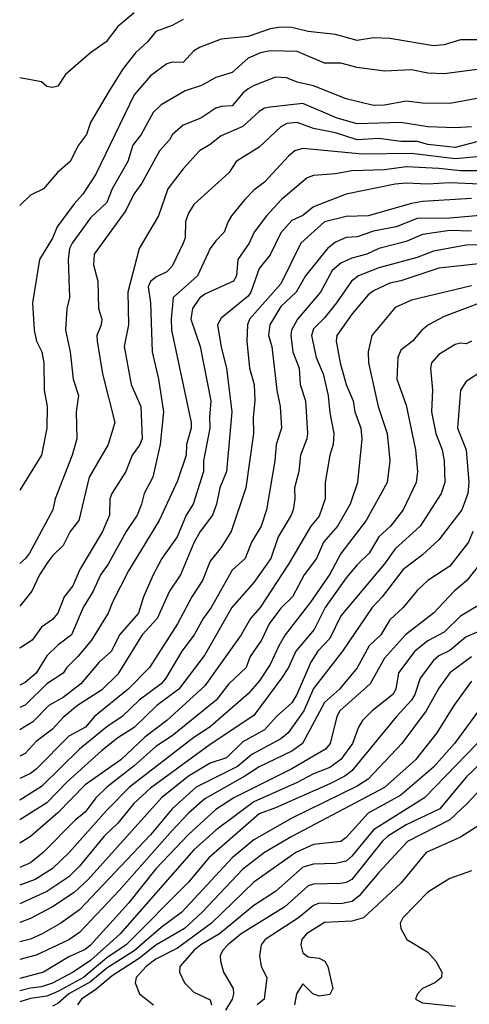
# Model space of a CAD drawing. Header units: metres. Extents: x -51132 to -49532, y -231222 to -229437.
# Tile 150 of 256: x -51132 to -51090, y -229973 to -229883. Entities that reach past the tile are written whole.
import ezdxf

# ---------------------------------------------------------------- set-up
doc = ezdxf.new("R2010")
doc.units = ezdxf.units.M
doc.layers.add('CONTOUR_INDEX', color=1, linetype='Continuous')
doc.layers.add('CONTOUR_INTER', color=3, linetype='Continuous')

msp = doc.modelspace()

# ---------------------------------------------------------------- linework, layer by layer
at = {"layer": 'CONTOUR_INDEX'}
for points, elevation in [([(-51116.58, -229882.707), (-51117.58, -229883.265), (-51119.08, -229883.798), (-51119.837, -229884.759), (-51120.929, -229885.759), (-51122.08, -229887.197), (-51123.352, -229889.259), (-51125.08, -229892.163), (-51125.439, -229893.259), (-51126.188, -229894.259), (-51126.955, -229895.759), (-51128.118, -229896.759), (-51129.386, -229898.259), (-51130.58, -229898.85), (-51131.58, -229899.797)], 50), ([(-51089.58, -229893.948), (-51091.58, -229894.455), (-51094.08, -229894.193), (-51095.08, -229893.93), (-51096.58, -229893.908), (-51098.58, -229893.651), (-51100.58, -229893.755), (-51102.58, -229893.12), (-51104.58, -229892.732), (-51106.08, -229892.163), (-51107.031, -229892.259), (-51107.58, -229892.558), (-51109.58, -229894.435), (-51111.691, -229895.759), (-51112.332, -229896.759), (-51115.58, -229899.693), (-51116.08, -229900.508), (-51116.338, -229901.259), (-51116.391, -229902.759), (-51116.561, -229903.259), (-51117.58, -229905.384), (-51118.08, -229905.906), (-51119.08, -229906.381), (-51119.58, -229906.786), (-51119.775, -229907.259), (-51119.558, -229908.759), (-51119.411, -229913.259), (-51118.817, -229915.759), (-51118.381, -229918.759), (-51118.693, -229921.759), (-51119.344, -229924.759), (-51120.146, -229926.259), (-51120.378, -229927.259), (-51120.79, -229928.259), (-51121.81, -229929.759), (-51123.46, -229932.759), (-51124.147, -229933.759), (-51124.828, -229935.259), (-51125.743, -229936.759), (-51126.812, -229939.259), (-51128.08, -229940.222), (-51129.08, -229941.206), (-51130.08, -229942.785), (-51131.08, -229943.629), (-51131.58, -229943.884)], 45), ([(-51087.58, -229900.565), (-51092.08, -229900.969), (-51095.08, -229901.004), (-51096.989, -229901.759), (-51099.08, -229902.164), (-51100.58, -229902.667), (-51101.58, -229902.747), (-51102.58, -229903.155), (-51103.305, -229903.759), (-51105.343, -229906.259), (-51106.179, -229907.759), (-51107.58, -229909.094), (-51108.598, -229910.759), (-51108.726, -229911.759), (-51108.416, -229912.759), (-51107.964, -229916.759), (-51107.643, -229918.259), (-51107.546, -229920.259), (-51108.01, -229921.759), (-51108.15, -229923.259), (-51108.925, -229927.759), (-51109.403, -229929.259), (-51110.278, -229930.759), (-51110.856, -229932.259), (-51112.08, -229933.323), (-51113.99, -229936.759), (-51114.722, -229937.759), (-51115.564, -229939.259), (-51116.701, -229940.759), (-51118.147, -229943.259), (-51118.58, -229943.756), (-51120.609, -229945.259), (-51122.18, -229946.759), (-51123.58, -229947.723), (-51126.08, -229949.778), (-51129.58, -229953.2), (-51131.58, -229954.467)], 40), ([(-51089.58, -229908.855), (-51092.58, -229909.988), (-51094.024, -229910.759), (-51094.658, -229911.259), (-51095.51, -229912.259), (-51096.58, -229913.105), (-51096.848, -229913.759), (-51096.938, -229915.759), (-51096.08, -229918.139), (-51095.212, -229922.259), (-51095.049, -229924.259), (-51095.166, -229925.259), (-51096.353, -229927.759), (-51097.506, -229929.259), (-51098.596, -229930.259), (-51099.477, -229931.759), (-51100.58, -229932.83), (-51101.58, -229934.032), (-51103.522, -229936.759), (-51104.531, -229938.759), (-51106.217, -229940.759), (-51106.888, -229942.259), (-51107.519, -229943.259), (-51110.08, -229946.666), (-51114.08, -229949.356), (-51119.58, -229953.362), (-51121.083, -229954.759), (-51122.58, -229956.561), (-51123.817, -229957.759), (-51126.08, -229960.521), (-51127.08, -229961.5), (-51129.08, -229962.857), (-51131.58, -229963.98)], 35), ([(-51088.58, -229936.037), (-51091.08, -229937.556), (-51092.58, -229939.028), (-51094.08, -229939.806), (-51095.285, -229940.759), (-51096.788, -229942.759), (-51097.044, -229944.259), (-51097.31, -229944.759), (-51099.209, -229946.259), (-51100.08, -229947.15), (-51100.46, -229947.759), (-51101.017, -229949.259), (-51102.08, -229950.729), (-51103.08, -229951.444), (-51104.58, -229952.023), (-51106.08, -229952.823), (-51110.08, -229954.624), (-51113.58, -229957.218), (-51115.58, -229959.022), (-51122.345, -229966.759), (-51125.08, -229969.194), (-51126.664, -229970.259), (-51128.58, -229971.288), (-51129.58, -229971.63), (-51130.58, -229971.725), (-51131.58, -229971.989)], 30), ([(-51088.618, -229948.259), (-51094.412, -229954.259), (-51099.08, -229957.192), (-51101.08, -229959.612), (-51101.58, -229960.053), (-51102.58, -229960.284), (-51104.58, -229960.331), (-51105.58, -229960.617), (-51108.08, -229962.839), (-51110.08, -229964.136), (-51113.22, -229966.759), (-51114.945, -229967.759), (-51115.57, -229968.259), (-51116.868, -229969.759), (-51116.908, -229970.259), (-51116.437, -229971.259), (-51115.58, -229972.095), (-51114.08, -229972.812), (-51113.956, -229973.259)], 25)]:
    msp.add_lwpolyline(points, dxfattribs=dict(at, elevation=elevation))
at = {"layer": 'CONTOUR_INTER'}
for points, elevation in [([(-51121.08, -229882.101), (-51122.58, -229883.34), (-51123.63, -229884.759), (-51125.08, -229885.752), (-51127.38, -229887.759), (-51128.08, -229888.837), (-51128.58, -229888.964), (-51129.08, -229888.847), (-51129.58, -229888.421), (-51131.58, -229888.068)], 51), ([(-51088.08, -229884.566), (-51091.08, -229884.565), (-51092.58, -229885.02), (-51093.58, -229885.119), (-51097.58, -229884.443), (-51099.08, -229884.385), (-51100.58, -229884.629), (-51102.58, -229884.09), (-51105.08, -229883.818), (-51106.58, -229883.442), (-51107.58, -229883.41), (-51108.58, -229883.555), (-51110.58, -229884.273), (-51113.08, -229884.497), (-51115.08, -229885.268), (-51115.58, -229885.594), (-51116.58, -229886.666), (-51117.58, -229886.631), (-51118.08, -229886.789), (-51119.58, -229887.883), (-51121.08, -229889.632), (-51124.58, -229896.909), (-51125.773, -229898.759), (-51126.58, -229899.642), (-51128.136, -229901.759), (-51128.58, -229902.787), (-51129.772, -229904.759), (-51130.403, -229908.759), (-51130.238, -229911.259), (-51130.04, -229912.259), (-51129.552, -229913.259), (-51129.377, -229914.259), (-51129.335, -229916.759), (-51129.063, -229918.259), (-51129.083, -229920.259), (-51129.576, -229922.759), (-51131.58, -229925.958)], 49), ([(-51089.08, -229887.241), (-51092.58, -229887.692), (-51094.08, -229887.634), (-51095.58, -229887.32), (-51098.08, -229887.448), (-51100.58, -229887.106), (-51102.08, -229886.708), (-51103.58, -229886.7), (-51106.08, -229885.639), (-51108.58, -229885.578), (-51109.457, -229885.759), (-51110.58, -229886.248), (-51112.08, -229887.582), (-51113.58, -229888.044), (-51114.871, -229888.759), (-51116.389, -229889.259), (-51118.58, -229890.536), (-51119.322, -229891.259), (-51120.421, -229893.259), (-51121.177, -229894.259), (-51121.646, -229895.759), (-51123.076, -229898.259), (-51123.58, -229899.511), (-51125.08, -229900.943), (-51126.776, -229903.259), (-51127.02, -229903.759), (-51127.128, -229904.759), (-51127.003, -229908.259), (-51127.263, -229909.259), (-51127.368, -229911.259), (-51126.935, -229913.259), (-51126.655, -229915.759), (-51126.179, -229917.259), (-51126.382, -229918.759), (-51126.343, -229921.259), (-51126.759, -229922.759), (-51128.311, -229926.759), (-51128.542, -229927.759), (-51130.693, -229931.759), (-51131.037, -229932.259), (-51131.58, -229932.705)], 48), ([(-51088.58, -229889.786), (-51092.08, -229890.409), (-51094.58, -229890.385), (-51096.08, -229890.194), (-51098.08, -229890.586), (-51099.08, -229890.6), (-51101.58, -229890.001), (-51104.58, -229888.811), (-51106.08, -229888.461), (-51107.08, -229888.075), (-51108.08, -229888.013), (-51110.047, -229888.759), (-51110.58, -229889.073), (-51111.08, -229889.466), (-51112.08, -229890.636), (-51113.08, -229890.702), (-51113.58, -229890.861), (-51114.948, -229891.759), (-51116.58, -229892.412), (-51117.554, -229893.259), (-51117.809, -229893.759), (-51118.745, -229894.759), (-51120.354, -229897.759), (-51121.102, -229898.759), (-51121.818, -229900.259), (-51124.728, -229904.259), (-51124.799, -229905.259), (-51124.407, -229906.759), (-51124.332, -229909.259), (-51124.034, -229910.259), (-51124.097, -229910.759), (-51124.483, -229911.759), (-51124.452, -229912.259), (-51123.961, -229915.259), (-51122.842, -229919.759), (-51123.445, -229921.759), (-51125.207, -229924.759), (-51126.137, -229928.759), (-51126.949, -229929.759), (-51127.58, -229931.051), (-51128.58, -229932.007), (-51129.08, -229932.695), (-51129.766, -229933.759), (-51130.468, -229935.259), (-51131.58, -229936.619)], 47), ([(-51090.08, -229892.581), (-51091.58, -229892.673), (-51094.08, -229892.555), (-51096.58, -229892.172), (-51100.58, -229892.301), (-51102.426, -229891.759), (-51105.58, -229890.422), (-51108.58, -229890.758), (-51109.08, -229890.865), (-51109.58, -229891.148), (-51111.08, -229892.549), (-51113.08, -229893.397), (-51114.08, -229894.189), (-51115.055, -229894.759), (-51116.58, -229896.415), (-51117.97, -229898.259), (-51118.825, -229900.759), (-51120.622, -229903.759), (-51121.65, -229907.759), (-51121.591, -229910.759), (-51121.987, -229912.759), (-51121.342, -229916.259), (-51120.446, -229918.259), (-51120.333, -229921.259), (-51120.58, -229921.843), (-51121.258, -229922.759), (-51121.825, -229924.259), (-51123.115, -229926.259), (-51123.288, -229926.759), (-51123.327, -229928.259), (-51123.982, -229929.759), (-51126.07, -229933.259), (-51126.713, -229934.759), (-51127.487, -229935.759), (-51128.08, -229937.284), (-51128.58, -229937.86), (-51129.58, -229938.555), (-51130.43, -229939.759), (-51131.58, -229940.475)], 46), ([(-51089.58, -229895.33), (-51091.58, -229895.517), (-51095.58, -229895.025), (-51100.08, -229895.076), (-51105.58, -229894.563), (-51106.294, -229894.759), (-51106.885, -229895.259), (-51109.08, -229897.662), (-51110.08, -229898.397), (-51110.9, -229899.259), (-51112.137, -229900.759), (-51112.442, -229901.259), (-51112.786, -229902.259), (-51113.58, -229903.043), (-51114.08, -229903.748), (-51115.26, -229906.259), (-51117.473, -229908.259), (-51117.677, -229910.259), (-51117.649, -229911.259), (-51115.839, -229919.759), (-51115.835, -229920.259), (-51116.25, -229921.759), (-51116.291, -229922.759), (-51117.08, -229925.117), (-51118.76, -229928.759), (-51121.58, -229933.366), (-51123.063, -229936.259), (-51123.452, -229937.259), (-51124.998, -229939.759), (-51126.237, -229941.259), (-51127.254, -229942.259), (-51127.58, -229942.781), (-51129.08, -229943.751), (-51131.08, -229945.715), (-51131.58, -229945.937)], 44), ([(-51084.58, -229896.609), (-51091.08, -229896.626), (-51093.08, -229896.387), (-51096.08, -229896.255), (-51098.08, -229896.505), (-51101.08, -229896.597), (-51102.58, -229896.879), (-51104.58, -229897.044), (-51105.168, -229897.259), (-51107.542, -229899.259), (-51108.924, -229900.759), (-51110.045, -229902.259), (-51110.492, -229903.259), (-51111.53, -229904.759), (-51111.652, -229906.259), (-51111.947, -229906.759), (-51114.58, -229907.961), (-51115.08, -229908.309), (-51115.72, -229909.259), (-51115.849, -229910.259), (-51115.004, -229912.759), (-51114.022, -229917.759), (-51114.162, -229919.259), (-51114.103, -229920.259), (-51114.711, -229923.259), (-51114.694, -229924.259), (-51115.66, -229927.259), (-51116.293, -229928.259), (-51117.131, -229930.259), (-51118.51, -229932.259), (-51119.317, -229933.759), (-51120.208, -229935.759), (-51120.659, -229937.259), (-51122.429, -229939.259), (-51123.139, -229940.759), (-51124.296, -229941.759), (-51125.957, -229943.759), (-51127.58, -229945.025), (-51128.915, -229945.759), (-51130.368, -229947.259), (-51131.58, -229948.003)], 43), ([(-51088.58, -229897.865), (-51092.08, -229897.706), (-51094.08, -229897.843), (-51096.08, -229897.743), (-51097.08, -229897.831), (-51101.58, -229898.767), (-51104.58, -229899.921), (-51105.58, -229900.706), (-51106.58, -229901.184), (-51107.58, -229902.296), (-51108.58, -229904.342), (-51109.58, -229905.582), (-51110.343, -229907.759), (-51110.58, -229908.13), (-51113.08, -229910.146), (-51113.407, -229910.759), (-51113.08, -229912.817), (-51112.598, -229914.759), (-51112.093, -229918.759), (-51112.574, -229924.259), (-51113.188, -229925.759), (-51113.494, -229927.259), (-51113.857, -229928.259), (-51114.99, -229929.759), (-51115.58, -229930.803), (-51116.801, -229933.759), (-51117.813, -229935.259), (-51118.954, -229937.759), (-51120.321, -229939.259), (-51122.58, -229942.868), (-51124.08, -229944.351), (-51126.27, -229945.759), (-51127.58, -229946.85), (-51128.58, -229947.918), (-51130.08, -229949.077), (-51131.08, -229950.171), (-51131.58, -229950.412)], 42), ([(-51090.08, -229899.15), (-51094.58, -229899.438), (-51095.58, -229899.619), (-51099.58, -229900.757), (-51101.58, -229900.809), (-51103.58, -229901.311), (-51105.754, -229903.259), (-51107.58, -229906.99), (-51110.463, -229910.259), (-51110.665, -229910.759), (-51110.711, -229912.259), (-51110.468, -229914.759), (-51110.044, -229916.259), (-51109.986, -229917.759), (-51110.134, -229919.259), (-51110.116, -229920.759), (-51110.814, -229925.759), (-51112.171, -229929.759), (-51113.08, -229931.221), (-51114.08, -229932.478), (-51114.802, -229934.259), (-51115.776, -229935.759), (-51117.098, -229938.259), (-51119.648, -229942.259), (-51121.615, -229944.259), (-51124.699, -229946.759), (-51125.544, -229947.759), (-51127.08, -229948.589), (-51130.08, -229951.604), (-51130.58, -229951.999), (-51131.58, -229952.471)], 41), ([(-51090.08, -229902.152), (-51092.08, -229902.095), (-51094.58, -229902.478), (-51096.08, -229903.115), (-51098.58, -229903.756), (-51099.69, -229904.259), (-51101.08, -229904.624), (-51102.08, -229905.098), (-51102.87, -229905.759), (-51103.957, -229907.759), (-51106.061, -229910.259), (-51106.608, -229911.259), (-51106.684, -229911.759), (-51106.482, -229913.259), (-51105.91, -229914.759), (-51105.815, -229916.259), (-51105.334, -229917.759), (-51105.14, -229920.759), (-51105.193, -229921.259), (-51105.795, -229922.759), (-51105.952, -229924.259), (-51106.325, -229925.759), (-51106.301, -229926.759), (-51106.458, -229927.759), (-51106.641, -229928.259), (-51107.832, -229930.259), (-51108.511, -229932.259), (-51110.08, -229934.446), (-51112.081, -229936.759), (-51114.58, -229941.094), (-51116.961, -229944.259), (-51118.987, -229945.759), (-51121.08, -229947.766), (-51122.58, -229948.743), (-51124.08, -229949.937), (-51127.236, -229952.759), (-51129.08, -229954.702), (-51131.58, -229956.266)], 39), ([(-51085.58, -229903.355), (-51090.58, -229903.452), (-51093.58, -229904.002), (-51095.08, -229904.584), (-51098.58, -229905.541), (-51100.453, -229906.259), (-51101.11, -229906.759), (-51102.489, -229908.759), (-51103.58, -229910.127), (-51104.58, -229911.129), (-51104.781, -229911.759), (-51104.364, -229913.759), (-51103.704, -229915.259), (-51103.24, -229917.259), (-51103.08, -229918.855), (-51102.711, -229920.759), (-51102.775, -229921.759), (-51103.082, -229922.759), (-51103.515, -229925.259), (-51103.511, -229926.759), (-51104.08, -229928.345), (-51104.828, -229929.259), (-51106.901, -229932.759), (-51109.484, -229936.759), (-51110.392, -229937.759), (-51111.23, -229939.259), (-51114.58, -229943.961), (-51118.08, -229947.131), (-51120.08, -229948.682), (-51122.292, -229950.759), (-51125.58, -229953.044), (-51128.08, -229955.62), (-51130.58, -229957.813), (-51131.58, -229958.414)], 38), ([(-51086.58, -229904.847), (-51093.08, -229905.569), (-51096.58, -229906.721), (-51097.58, -229906.93), (-51099.08, -229907.64), (-51099.58, -229908.02), (-51101.044, -229909.759), (-51102.459, -229911.759), (-51102.524, -229912.259), (-51102.14, -229914.259), (-51101.596, -229916.259), (-51100.945, -229917.759), (-51100.784, -229918.759), (-51100.244, -229920.259), (-51100.139, -229921.259), (-51100.546, -229925.259), (-51101.239, -229927.259), (-51102.376, -229929.259), (-51103.663, -229930.759), (-51104.318, -229932.259), (-51105.46, -229933.759), (-51106.527, -229935.759), (-51107.58, -229936.81), (-51108.667, -229938.259), (-51109.368, -229939.759), (-51110.417, -229941.259), (-51110.783, -229942.259), (-51112.363, -229943.759), (-51113.52, -229945.259), (-51117.58, -229948.547), (-51119.08, -229949.517), (-51121.08, -229951.314), (-51123.574, -229953.259), (-51124.58, -229954.248), (-51125.58, -229955.555), (-51126.46, -229956.259), (-51129.417, -229959.259), (-51130.58, -229960.219), (-51131.58, -229960.633)], 37), ([(-51090.08, -229907.185), (-51095.58, -229908.486), (-51097.08, -229909.174), (-51099.245, -229911.759), (-51099.573, -229913.259), (-51099.541, -229914.259), (-51098.644, -229918.259), (-51097.835, -229920.759), (-51097.573, -229923.259), (-51097.839, -229925.259), (-51099.764, -229928.759), (-51102.08, -229931.777), (-51103.08, -229933.689), (-51104.876, -229936.259), (-51107.183, -229939.259), (-51107.789, -229940.259), (-51108.58, -229942.003), (-51109.58, -229943.53), (-51110.58, -229944.686), (-51114.08, -229947.703), (-51115.58, -229948.699), (-51121.487, -229953.259), (-51123.58, -229955.391), (-51127.039, -229959.259), (-51128.614, -229960.759), (-51130.149, -229961.759), (-51131.58, -229962.261)], 36), ([(-51090.08, -229912.26), (-51090.58, -229912.503), (-51091.08, -229912.453), (-51091.58, -229912.578), (-51093.08, -229913.501), (-51093.764, -229914.259), (-51093.852, -229914.759), (-51093.658, -229916.759), (-51093.765, -229918.759), (-51093.345, -229920.759), (-51092.772, -229922.259), (-51092.579, -229923.259), (-51092.536, -229925.259), (-51092.862, -229926.259), (-51094.807, -229929.259), (-51097.08, -229931.342), (-51098.08, -229932.738), (-51102.08, -229937.503), (-51103.08, -229939.603), (-51104.182, -229940.759), (-51104.836, -229941.759), (-51106.111, -229944.759), (-51106.58, -229945.511), (-51107.982, -229946.759), (-51109.08, -229947.985), (-51111.08, -229949.082), (-51112.58, -229950.57), (-51114.08, -229951.052), (-51116.087, -229952.259), (-51118.565, -229954.259), (-51125.291, -229961.759), (-51126.58, -229962.959), (-51128.58, -229964.255), (-51130.58, -229965.341), (-51131.58, -229965.713)], 34), ([(-51089.08, -229914.987), (-51090.58, -229915.972), (-51091.083, -229916.759), (-51091.37, -229920.259), (-51090.573, -229922.259), (-51090.326, -229925.259), (-51090.429, -229926.259), (-51090.958, -229927.759), (-51093.08, -229930.537), (-51094.58, -229931.9), (-51096.36, -229933.259), (-51098.275, -229935.759), (-51099.2, -229936.759), (-51101.93, -229940.759), (-51104.58, -229944.195), (-51105.474, -229946.259), (-51106.915, -229948.259), (-51107.58, -229948.813), (-51110.245, -229950.259), (-51111.58, -229951.358), (-51115.363, -229953.259), (-51117.583, -229955.259), (-51119.58, -229957.633), (-51126.08, -229964.542), (-51127.791, -229965.759), (-51129.521, -229966.759), (-51130.58, -229967.248), (-51131.58, -229967.479)], 33), ([(-51089.972, -229929.759), (-51090.359, -229930.759), (-51092.08, -229932.951), (-51094.096, -229934.259), (-51095.08, -229935.194), (-51096.356, -229936.759), (-51097.58, -229937.885), (-51098.417, -229939.259), (-51099.466, -229940.259), (-51100.58, -229942.306), (-51102.192, -229944.259), (-51103.58, -229945.478), (-51105.614, -229949.259), (-51106.58, -229949.959), (-51109.58, -229951.394), (-51110.888, -229952.259), (-51114.58, -229954.338), (-51116.08, -229955.666), (-51117.59, -229957.259), (-51122.441, -229962.759), (-51126.08, -229966.621), (-51127.08, -229967.283), (-51130.08, -229968.715), (-51131.58, -229969.1)], 32), ([(-51088.51, -229931.759), (-51090.511, -229934.259), (-51091.674, -229935.259), (-51093.577, -229937.259), (-51096.142, -229939.259), (-51098.08, -229941.401), (-51099.39, -229943.759), (-51102.176, -229946.259), (-51102.445, -229946.759), (-51103.066, -229949.259), (-51103.501, -229949.759), (-51106.58, -229951.57), (-51111.903, -229954.259), (-51113.58, -229955.317), (-51116.08, -229957.607), (-51119.063, -229960.759), (-51121.58, -229963.927), (-51125.08, -229967.796), (-51125.58, -229968.188), (-51127.08, -229968.857), (-51129.38, -229970.259), (-51131.58, -229970.836)], 31), ([(-51087.58, -229938.194), (-51090.58, -229939.458), (-51092.08, -229940.688), (-51093.08, -229941.19), (-51093.58, -229941.627), (-51094.788, -229943.259), (-51095.3, -229944.759), (-51095.599, -229945.259), (-51096.983, -229946.759), (-51101.08, -229951.759), (-51101.718, -229952.259), (-51103.08, -229952.962), (-51108.08, -229955.17), (-51109.58, -229955.706), (-51114.213, -229959.759), (-51116.08, -229961.987), (-51121.792, -229967.759), (-51123.58, -229968.951), (-51125.707, -229970.759), (-51128.08, -229972.06), (-51129.08, -229972.472), (-51130.58, -229972.681), (-51131.58, -229973.008)], 29), ([(-51090.08, -229941.288), (-51092.056, -229942.759), (-51093.08, -229944.175), (-51094.251, -229946.259), (-51096.487, -229949.259), (-51099.58, -229952.534), (-51100.58, -229953.182), (-51106.58, -229956.113), (-51110.08, -229958.091), (-51112.053, -229959.759), (-51116.694, -229964.759), (-51118.58, -229966.149), (-51121.08, -229968.316), (-51123.58, -229969.896), (-51125.08, -229971.144), (-51127.078, -229972.259), (-51128.08, -229973.15), (-51128.58, -229973.389)], 28), ([(-51090.08, -229943.512), (-51091.709, -229945.759), (-51093.26, -229948.259), (-51095.22, -229950.759), (-51098.08, -229953.299), (-51106.58, -229957.807), (-51109.08, -229959.261), (-51111.08, -229960.799), (-51114.82, -229964.759), (-51116.455, -229966.259), (-51119.08, -229967.787), (-51120.58, -229968.993), (-51123.08, -229970.595), (-51124.58, -229971.868), (-51125.918, -229972.759), (-51126.259, -229973.259)], 27), ([(-51089.451, -229946.259), (-51091.642, -229949.259), (-51093.58, -229951.43), (-51096.58, -229954.001), (-51099.58, -229955.667), (-51101.58, -229957.898), (-51102.08, -229958.26), (-51104.58, -229958.537), (-51106.206, -229959.259), (-51110.08, -229962.01), (-51113.971, -229965.759), (-51117.08, -229968.051), (-51119.08, -229969.083), (-51119.972, -229969.759), (-51120.874, -229970.759), (-51120.962, -229971.259), (-51120.583, -229972.259), (-51119.295, -229973.259)], 26), ([(-51088.404, -229950.259), (-51090.58, -229952.35), (-51092.987, -229955.259), (-51096.08, -229956.72), (-51097.751, -229957.759), (-51098.273, -229958.259), (-51101.08, -229961.764), (-51101.58, -229962.026), (-51102.08, -229962.115), (-51104.58, -229962.174), (-51105.08, -229962.346), (-51107.23, -229964.259), (-51111.253, -229966.759), (-51112.467, -229967.759), (-51112.912, -229968.259), (-51113.158, -229968.759), (-51113.129, -229969.259), (-51112.873, -229970.259), (-51111.963, -229971.759), (-51111.936, -229972.259), (-51112.063, -229972.759), (-51112.673, -229973.759)], 24), ([(-51088.626, -229952.759), (-51090.475, -229954.759), (-51092.08, -229956.253), (-51095.974, -229958.259), (-51098.58, -229961.092), (-51100.384, -229963.259), (-51101.029, -229963.759), (-51102.08, -229963.983), (-51104.08, -229963.919), (-51104.58, -229964.132), (-51105.966, -229965.259), (-51109.022, -229967.259), (-51109.387, -229967.759), (-51109.552, -229968.759), (-51109.398, -229969.759), (-51108.866, -229970.759), (-51109.122, -229972.759), (-51109.758, -229973.259)], 23), ([(-51089.08, -229956.569), (-51091.08, -229957.859), (-51094.23, -229959.259), (-51096.58, -229962.076), (-51099.99, -229965.259), (-51101.08, -229965.595), (-51103.58, -229965.697), (-51105.228, -229966.759), (-51105.666, -229967.259), (-51105.744, -229967.759), (-51105.58, -229968.481), (-51105.08, -229968.866), (-51104.08, -229968.989), (-51103.546, -229969.259), (-51103.278, -229969.759), (-51102.812, -229971.759), (-51103.08, -229972.316), (-51104.08, -229972.461), (-51104.652, -229972.259), (-51105.58, -229971.351), (-51106.162, -229972.259), (-51106.329, -229973.259)], 22), ([(-51090.08, -229960.94), (-51092.08, -229961.657), (-51094.08, -229962.924), (-51096.399, -229965.259), (-51096.638, -229965.759), (-51096.586, -229966.259), (-51096.015, -229967.259), (-51094.08, -229968.441), (-51093.366, -229969.259), (-51092.807, -229970.259), (-51092.849, -229970.759), (-51093.451, -229971.259), (-51094.579, -229971.759), (-51095.05, -229972.259), (-51095.227, -229972.759), (-51094.58, -229973.079), (-51091.58, -229973.385)], 21)]:
    msp.add_lwpolyline(points, dxfattribs=dict(at, elevation=elevation))

doc.saveas('drawing.dxf')
